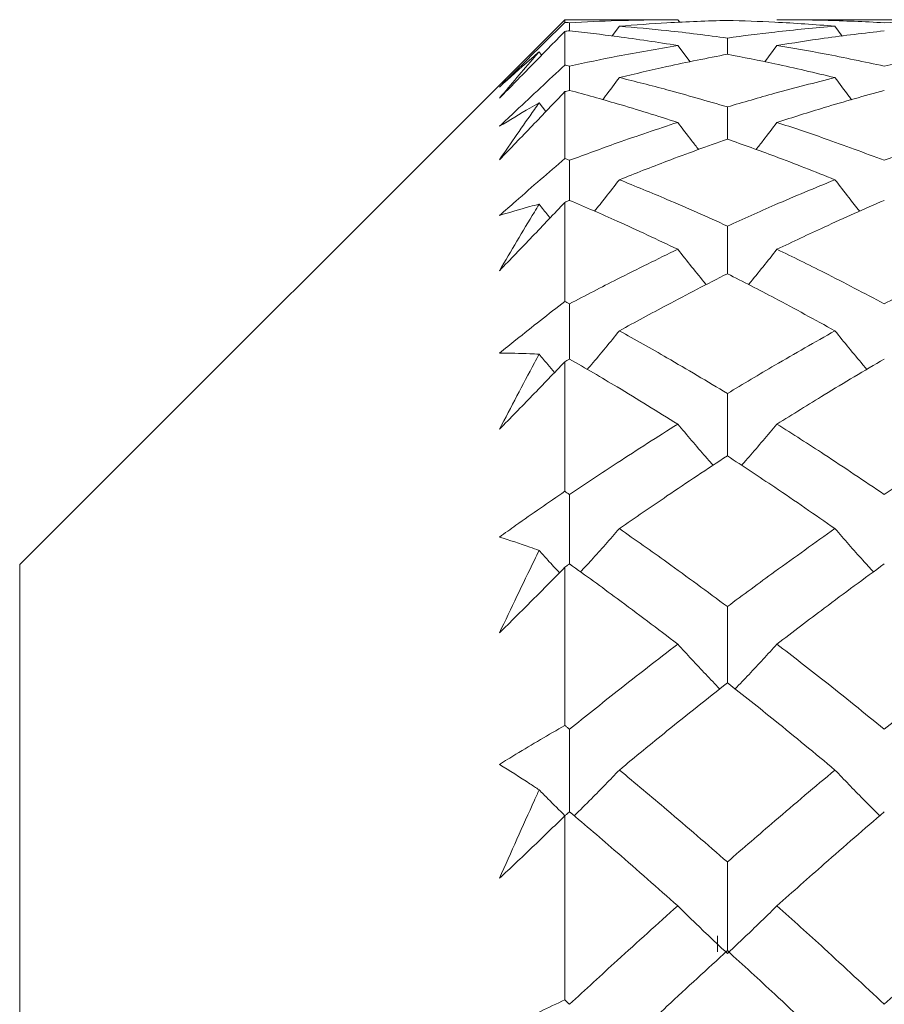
# Model space of a CAD drawing. Header units: inches. Extents: x 0.8 to 21, y 1.2 to 16.5.
# Tile 38 of 88: x 4.02 to 4.218, y 9.154 to 9.38. Entities that reach past the tile are written whole.
import ezdxf

# ---------------------------------------------------------------- set-up
doc = ezdxf.new("R2010")
doc.units = ezdxf.units.IN
doc.header["$MEASUREMENT"] = 0

msp = doc.modelspace()

# ---------------------------------------------------------------- linework, layer by layer
at = {"color": 7, "linetype": 'Continuous', "lineweight": 15}
for p, q in [((4.14483, 9.38005), (4.01983, 9.25505)), ((4.1707, 9.38005), (4.14483, 9.38005)), ((4.14483, 9.37942), (4.14483, 9.38005)), ((4.14592, 9.37749), (4.14592, 9.37936)), ((4.15733, 9.37857), (4.15566, 9.37632)), ((4.1707, 9.38005), (4.17115, 9.37945)), ((4.24251, 9.38005), (4.19346, 9.38005)), ((4.20676, 9.37857), (4.20844, 9.3763)), ((4.14483, 9.36964), (4.14483, 9.37737)), ((4.18209, 9.37213), (4.18209, 9.37585)), ((4.1707, 9.37414), (4.17352, 9.37038)), ((4.19346, 9.37414), (4.19067, 9.3704)), ((4.13892, 9.37267), (4.1395, 9.37191)), ((4.14592, 9.36384), (4.14592, 9.3694)), ((4.14483, 9.3482), (4.14483, 9.36354)), ((4.13892, 9.36096), (4.14046, 9.35897)), ((4.18209, 9.35265), (4.18209, 9.36004)), ((4.14592, 9.33861), (4.14592, 9.34779)), ((4.14483, 9.31544), (4.14483, 9.33815)), ((4.18209, 9.32178), (4.18209, 9.33271)), ((4.14592, 9.30221), (4.14592, 9.31486)), ((4.14483, 9.27186), (4.14483, 9.30159)), ((4.18209, 9.28), (4.18209, 9.29431)), ((4.14592, 9.25521), (4.14592, 9.27113)), ((4.01983, 8.00505), (4.01983, 9.25505)), ((4.14483, 9.21817), (4.14483, 9.25443)), ((4.18209, 9.22796), (4.18209, 9.24542)), ((4.14592, 9.19835), (4.14592, 9.21729)), ((4.14483, 9.1552), (4.14483, 9.19743)), ((4.18209, 9.1665), (4.18209, 9.18684)), ((4.17983, 9.1699), (4.17983, 9.16625))]:
    msp.add_line(p, q, dxfattribs=at)
for points, knots in [([(4.12983, 9.3646), (4.13109, 9.36584), (4.13422, 9.36895), (4.13923, 9.37389), (4.14296, 9.37757), (4.14483, 9.37942)], [0, 0, 0, 0, 0.249909, 0.624893, 1, 1, 1, 1]), ([(4.14592, 9.37936), (4.14572, 9.37937), (4.14535, 9.37939), (4.14499, 9.37941), (4.14483, 9.37942)], [0, 0, 0, 0, 0.559995, 1, 1, 1, 1]), ([(4.1707, 9.38005), (4.16608, 9.38001), (4.15782, 9.37995), (4.14956, 9.37954), (4.14592, 9.37936)], [0, 0, 0, 0, 0.559794, 1, 1, 1, 1]), ([(4.18209, 9.3799), (4.17747, 9.37975), (4.16923, 9.37947), (4.16097, 9.37884), (4.15733, 9.37857)], [0, 0, 0, 0, 0.559703, 1, 1, 1, 1]), ([(4.18209, 9.37585), (4.17747, 9.37645), (4.16923, 9.37752), (4.16097, 9.37825), (4.15733, 9.37857)], [0, 0, 0, 0, 0.5597029, 1, 1, 1, 1]), ([(4.20676, 9.37857), (4.20216, 9.37891), (4.19395, 9.37952), (4.18572, 9.37979), (4.18209, 9.3799)], [0, 0, 0, 0, 0.559504, 1, 1, 1, 1]), ([(4.20676, 9.37857), (4.20216, 9.37816), (4.19395, 9.37742), (4.18572, 9.37633), (4.18209, 9.37585)], [0, 0, 0, 0, 0.559504, 1, 1, 1, 1]), ([(4.21807, 9.37936), (4.21348, 9.37958), (4.20529, 9.37998), (4.19708, 9.38003), (4.19346, 9.38005)], [0, 0, 0, 0, 0.559413, 1, 1, 1, 1]), ([(4.24251, 9.38005), (4.23797, 9.38001), (4.22983, 9.37995), (4.22166, 9.37954), (4.21807, 9.37936)], [0, 0, 0, 0, 0.559215, 1, 1, 1, 1]), ([(4.14483, 9.37737), (4.14234, 9.37482), (4.13861, 9.37099), (4.1336, 9.36587), (4.13109, 9.36331), (4.12983, 9.36203)], [0, 0, 0, 0, 0.49985, 0.749906, 1, 1, 1, 1]), ([(4.14592, 9.37749), (4.14572, 9.37747), (4.14535, 9.37743), (4.14499, 9.37739), (4.14483, 9.37737)], [0, 0, 0, 0, 0.5599954, 1, 1, 1, 1]), ([(4.1707, 9.37414), (4.16608, 9.37485), (4.15782, 9.37614), (4.14956, 9.37708), (4.14592, 9.37749)], [0, 0, 0, 0, 0.559794, 1, 1, 1, 1]), ([(4.21807, 9.37749), (4.21348, 9.37696), (4.20529, 9.376), (4.19708, 9.37471), (4.19346, 9.37414)], [0, 0, 0, 0, 0.559413, 1, 1, 1, 1]), ([(4.1707, 9.37414), (4.16608, 9.37335), (4.15782, 9.37193), (4.14956, 9.37018), (4.14592, 9.3694)], [0, 0, 0, 0, 0.559794, 1, 1, 1, 1]), ([(4.21807, 9.3694), (4.21348, 9.37038), (4.20529, 9.37212), (4.19708, 9.37352), (4.19346, 9.37414)], [0, 0, 0, 0, 0.559413, 1, 1, 1, 1]), ([(4.24251, 9.37414), (4.23797, 9.37335), (4.22983, 9.37193), (4.22166, 9.37018), (4.21807, 9.3694)], [0, 0, 0, 0, 0.559215, 1, 1, 1, 1]), ([(4.13892, 9.37267), (4.13822, 9.37206), (4.13519, 9.36946), (4.13216, 9.36671), (4.12983, 9.3646)], [0, 0, 0, 0, 0.231715, 1, 1, 1, 1]), ([(4.12983, 9.36203), (4.13117, 9.36362), (4.13383, 9.3668), (4.13686, 9.37032), (4.13856, 9.37226), (4.13892, 9.37267)], [0, 0, 0, 0, 0.440572, 0.881144, 1, 1, 1, 1]), ([(4.18209, 9.37213), (4.17747, 9.37122), (4.16923, 9.3696), (4.16097, 9.36763), (4.15733, 9.36677)], [0, 0, 0, 0, 0.559703, 1, 1, 1, 1]), ([(4.20676, 9.36677), (4.20216, 9.36786), (4.19395, 9.36981), (4.18572, 9.37142), (4.18209, 9.37213)], [0, 0, 0, 0, 0.559504, 1, 1, 1, 1]), ([(4.12983, 9.35559), (4.13109, 9.35677), (4.13422, 9.35973), (4.13923, 9.36442), (4.14296, 9.3679), (4.14483, 9.36964)], [0, 0, 0, 0, 0.249909, 0.624893, 1, 1, 1, 1]), ([(4.14592, 9.3694), (4.14572, 9.36945), (4.14535, 9.36953), (4.14499, 9.36961), (4.14483, 9.36964)], [0, 0, 0, 0, 0.5599954, 1, 1, 1, 1]), ([(4.15733, 9.36677), (4.15627, 9.36536), (4.155, 9.36366), (4.1537, 9.36199), (4.15349, 9.36171)], [0, 0, 0, 0, 0.833457, 1, 1, 1, 1]), ([(4.18209, 9.36004), (4.17747, 9.36139), (4.16923, 9.36379), (4.16097, 9.36586), (4.15733, 9.36677)], [0, 0, 0, 0, 0.559703, 1, 1, 1, 1]), ([(4.20676, 9.36677), (4.20216, 9.3656), (4.19395, 9.36352), (4.18572, 9.3611), (4.18209, 9.36004)], [0, 0, 0, 0, 0.559504, 1, 1, 1, 1]), ([(4.20676, 9.36677), (4.20781, 9.36535), (4.20908, 9.36365), (4.21037, 9.36197), (4.21058, 9.36169)], [0, 0, 0, 0, 0.832752, 1, 1, 1, 1]), ([(4.14483, 9.36354), (4.14234, 9.36094), (4.13861, 9.35702), (4.1336, 9.35181), (4.13109, 9.34921), (4.12983, 9.34791)], [0, 0, 0, 0, 0.49985, 0.749906, 1, 1, 1, 1]), ([(4.14592, 9.36384), (4.14572, 9.36378), (4.14535, 9.36369), (4.14499, 9.36359), (4.14483, 9.36354)], [0, 0, 0, 0, 0.559995, 1, 1, 1, 1]), ([(4.1707, 9.35649), (4.16608, 9.35795), (4.15782, 9.36056), (4.14956, 9.36284), (4.14592, 9.36384)], [0, 0, 0, 0, 0.5597943, 1, 1, 1, 1]), ([(4.21807, 9.36384), (4.21348, 9.36256), (4.20529, 9.36027), (4.19708, 9.35764), (4.19346, 9.35649)], [0, 0, 0, 0, 0.559413, 1, 1, 1, 1]), ([(4.13892, 9.36096), (4.13822, 9.36056), (4.13519, 9.35886), (4.13216, 9.35701), (4.12983, 9.35559)], [0, 0, 0, 0, 0.231715, 1, 1, 1, 1]), ([(4.12983, 9.34791), (4.13117, 9.34985), (4.13383, 9.35374), (4.13686, 9.35806), (4.13856, 9.36045), (4.13892, 9.36096)], [0, 0, 0, 0, 0.440572, 0.881144, 1, 1, 1, 1]), ([(4.1707, 9.35649), (4.16608, 9.35495), (4.15782, 9.35222), (4.14956, 9.34914), (4.14592, 9.34779)], [0, 0, 0, 0, 0.559794, 1, 1, 1, 1]), ([(4.1707, 9.35649), (4.17176, 9.3551), (4.17336, 9.35301), (4.17497, 9.35094), (4.17551, 9.35025)], [0, 0, 0, 0, 0.666413, 1, 1, 1, 1]), ([(4.19346, 9.35649), (4.1924, 9.3551), (4.19082, 9.35301), (4.18921, 9.35095), (4.18867, 9.35027)], [0, 0, 0, 0, 0.668664, 1, 1, 1, 1]), ([(4.21807, 9.34779), (4.21348, 9.3495), (4.20529, 9.35257), (4.19708, 9.35529), (4.19346, 9.35649)], [0, 0, 0, 0, 0.559413, 1, 1, 1, 1]), ([(4.24251, 9.35649), (4.23797, 9.35495), (4.22983, 9.35221), (4.22166, 9.34915), (4.21807, 9.34779)], [0, 0, 0, 0, 0.559215, 1, 1, 1, 1]), ([(4.18209, 9.35265), (4.17747, 9.351), (4.16923, 9.34806), (4.16097, 9.34478), (4.15733, 9.34334)], [0, 0, 0, 0, 0.559703, 1, 1, 1, 1]), ([(4.20676, 9.34334), (4.20216, 9.34517), (4.19395, 9.34843), (4.18572, 9.35136), (4.18209, 9.35265)], [0, 0, 0, 0, 0.559504, 1, 1, 1, 1]), ([(4.12983, 9.33514), (4.13109, 9.33624), (4.13422, 9.339), (4.13923, 9.34337), (4.14296, 9.34659), (4.14483, 9.3482)], [0, 0, 0, 0, 0.249909, 0.624893, 1, 1, 1, 1]), ([(4.14592, 9.34779), (4.14572, 9.34787), (4.14535, 9.34801), (4.14499, 9.34814), (4.14483, 9.3482)], [0, 0, 0, 0, 0.559995, 1, 1, 1, 1]), ([(4.15733, 9.34334), (4.15627, 9.34198), (4.15438, 9.33956), (4.15247, 9.33716), (4.15163, 9.33611)], [0, 0, 0, 0, 0.563261, 1, 1, 1, 1]), ([(4.18209, 9.33271), (4.17747, 9.33479), (4.16923, 9.33849), (4.16097, 9.34186), (4.15733, 9.34334)], [0, 0, 0, 0, 0.559703, 1, 1, 1, 1]), ([(4.20676, 9.34334), (4.20216, 9.34145), (4.19395, 9.33806), (4.18572, 9.33435), (4.18209, 9.33271)], [0, 0, 0, 0, 0.559504, 1, 1, 1, 1]), ([(4.20676, 9.34334), (4.20781, 9.34197), (4.20969, 9.33955), (4.21159, 9.33715), (4.21242, 9.3361)], [0, 0, 0, 0, 0.5640682, 1, 1, 1, 1]), ([(4.14483, 9.33815), (4.14234, 9.33553), (4.13861, 9.33159), (4.1336, 9.32637), (4.13109, 9.32377), (4.12983, 9.32247)], [0, 0, 0, 0, 0.4998502, 0.7499064, 1, 1, 1, 1]), ([(4.13892, 9.33772), (4.13822, 9.33754), (4.13519, 9.33677), (4.13216, 9.33585), (4.12983, 9.33514)], [0, 0, 0, 0, 0.231715, 1, 1, 1, 1]), ([(4.12983, 9.32247), (4.13117, 9.32473), (4.13383, 9.32926), (4.13686, 9.33432), (4.13856, 9.33712), (4.13892, 9.33772)], [0, 0, 0, 0, 0.4405721, 0.8811443, 1, 1, 1, 1]), ([(4.13892, 9.33772), (4.13959, 9.33688), (4.14042, 9.33583), (4.14127, 9.33479), (4.14144, 9.33458)], [0, 0, 0, 0, 0.80127, 1, 1, 1, 1]), ([(4.14592, 9.33861), (4.14572, 9.33853), (4.14535, 9.33837), (4.14499, 9.33822), (4.14483, 9.33815)], [0, 0, 0, 0, 0.559995, 1, 1, 1, 1]), ([(4.1707, 9.32738), (4.16608, 9.32957), (4.15782, 9.33347), (4.14956, 9.33704), (4.14592, 9.33861)], [0, 0, 0, 0, 0.559794, 1, 1, 1, 1]), ([(4.21807, 9.33861), (4.21348, 9.3366), (4.20529, 9.33301), (4.19708, 9.3291), (4.19346, 9.32738)], [0, 0, 0, 0, 0.559413, 1, 1, 1, 1]), ([(4.1707, 9.32738), (4.16608, 9.32513), (4.15782, 9.32111), (4.14956, 9.31677), (4.14592, 9.31486)], [0, 0, 0, 0, 0.559794, 1, 1, 1, 1]), ([(4.1707, 9.32738), (4.17177, 9.32605), (4.17389, 9.32338), (4.17608, 9.32068), (4.17721, 9.31932), (4.17725, 9.31927)], [0, 0, 0, 0, 0.490779, 0.981559, 1, 1, 1, 1]), ([(4.19346, 9.32738), (4.1924, 9.32605), (4.19027, 9.32338), (4.1881, 9.32068), (4.18697, 9.31932), (4.18694, 9.31928)], [0, 0, 0, 0, 0.491732, 0.983464, 1, 1, 1, 1]), ([(4.21807, 9.31486), (4.21348, 9.31728), (4.20529, 9.32161), (4.19708, 9.32562), (4.19346, 9.32738)], [0, 0, 0, 0, 0.559413, 1, 1, 1, 1]), ([(4.24251, 9.32738), (4.23797, 9.32513), (4.22983, 9.32111), (4.22166, 9.31677), (4.21807, 9.31486)], [0, 0, 0, 0, 0.559215, 1, 1, 1, 1]), ([(4.18209, 9.32178), (4.17747, 9.31942), (4.16923, 9.3152), (4.16097, 9.31067), (4.15733, 9.30867)], [0, 0, 0, 0, 0.559703, 1, 1, 1, 1]), ([(4.20676, 9.30867), (4.20216, 9.3112), (4.19395, 9.31573), (4.18572, 9.31993), (4.18209, 9.32178)], [0, 0, 0, 0, 0.559504, 1, 1, 1, 1]), ([(4.12983, 9.30357), (4.13109, 9.30458), (4.13422, 9.3071), (4.13923, 9.31107), (4.14296, 9.31398), (4.14483, 9.31544)], [0, 0, 0, 0, 0.249909, 0.624893, 1, 1, 1, 1]), ([(4.14592, 9.31486), (4.14572, 9.31497), (4.14535, 9.31516), (4.14499, 9.31535), (4.14483, 9.31544)], [0, 0, 0, 0, 0.5599954, 1, 1, 1, 1]), ([(4.15733, 9.30867), (4.15627, 9.30737), (4.15414, 9.30478), (4.15169, 9.30183), (4.15028, 9.30019), (4.14997, 9.29983)], [0, 0, 0, 0, 0.437634, 0.875267, 1, 1, 1, 1]), ([(4.18209, 9.29431), (4.17747, 9.29707), (4.16923, 9.30201), (4.16097, 9.30663), (4.15733, 9.30867)], [0, 0, 0, 0, 0.559703, 1, 1, 1, 1]), ([(4.20676, 9.30867), (4.20216, 9.30607), (4.19395, 9.30143), (4.18572, 9.29649), (4.18209, 9.29431)], [0, 0, 0, 0, 0.559504, 1, 1, 1, 1]), ([(4.20676, 9.30867), (4.20781, 9.30737), (4.20993, 9.30477), (4.21237, 9.30182), (4.21376, 9.30018), (4.21406, 9.29982)], [0, 0, 0, 0, 0.438698, 0.877396, 1, 1, 1, 1]), ([(4.13892, 9.30332), (4.13822, 9.30336), (4.13519, 9.30353), (4.13216, 9.30355), (4.12983, 9.30357)], [0, 0, 0, 0, 0.2317154, 1, 1, 1, 1]), ([(4.12983, 9.28611), (4.13117, 9.28866), (4.13383, 9.29376), (4.13686, 9.29947), (4.13856, 9.30265), (4.13892, 9.30332)], [0, 0, 0, 0, 0.440572, 0.881144, 1, 1, 1, 1]), ([(4.13892, 9.30332), (4.13959, 9.30252), (4.14076, 9.30112), (4.14196, 9.29973), (4.14247, 9.29913)], [0, 0, 0, 0, 0.569884, 1, 1, 1, 1]), ([(4.14483, 9.30159), (4.14234, 9.29899), (4.13861, 9.29509), (4.1336, 9.28995), (4.13109, 9.28739), (4.12983, 9.28611)], [0, 0, 0, 0, 0.49985, 0.749906, 1, 1, 1, 1]), ([(4.14592, 9.30221), (4.14572, 9.3021), (4.14535, 9.30189), (4.14499, 9.30168), (4.14483, 9.30159)], [0, 0, 0, 0, 0.559995, 1, 1, 1, 1]), ([(4.1707, 9.28728), (4.16608, 9.29015), (4.15782, 9.29528), (4.14956, 9.30009), (4.14592, 9.30221)], [0, 0, 0, 0, 0.559794, 1, 1, 1, 1]), ([(4.21807, 9.30221), (4.21348, 9.29951), (4.20529, 9.29468), (4.19708, 9.28954), (4.19346, 9.28728)], [0, 0, 0, 0, 0.559413, 1, 1, 1, 1]), ([(4.1707, 9.28728), (4.16608, 9.28435), (4.15782, 9.27911), (4.14956, 9.27357), (4.14592, 9.27113)], [0, 0, 0, 0, 0.559794, 1, 1, 1, 1]), ([(4.1707, 9.28728), (4.17177, 9.28602), (4.17389, 9.28351), (4.1766, 9.28036), (4.17826, 9.27848), (4.17883, 9.27783)], [0, 0, 0, 0, 0.396492, 0.792985, 1, 1, 1, 1]), ([(4.19346, 9.28728), (4.1924, 9.28602), (4.19028, 9.28351), (4.18757, 9.28036), (4.18592, 9.27848), (4.18535, 9.27784)], [0, 0, 0, 0, 0.3969829, 0.7939659, 1, 1, 1, 1]), ([(4.21807, 9.27113), (4.21348, 9.27422), (4.20529, 9.27976), (4.19708, 9.28498), (4.19346, 9.28728)], [0, 0, 0, 0, 0.559413, 1, 1, 1, 1]), ([(4.24251, 9.28728), (4.23797, 9.28435), (4.22983, 9.2791), (4.22166, 9.27357), (4.21807, 9.27113)], [0, 0, 0, 0, 0.559215, 1, 1, 1, 1]), ([(4.18209, 9.28), (4.17747, 9.27696), (4.16923, 9.27153), (4.16097, 9.26581), (4.15733, 9.2633)], [0, 0, 0, 0, 0.559703, 1, 1, 1, 1]), ([(4.20676, 9.2633), (4.20216, 9.26649), (4.19395, 9.2722), (4.18572, 9.27761), (4.18209, 9.28)], [0, 0, 0, 0, 0.559504, 1, 1, 1, 1]), ([(4.12983, 9.26137), (4.13109, 9.26227), (4.13422, 9.26452), (4.13923, 9.26803), (4.14296, 9.27058), (4.14483, 9.27186)], [0, 0, 0, 0, 0.249909, 0.624893, 1, 1, 1, 1]), ([(4.14592, 9.27113), (4.14572, 9.27127), (4.14535, 9.27151), (4.14499, 9.27176), (4.14483, 9.27186)], [0, 0, 0, 0, 0.559995, 1, 1, 1, 1]), ([(4.15733, 9.2633), (4.15627, 9.26209), (4.15414, 9.25967), (4.15118, 9.25636), (4.14926, 9.25427), (4.14844, 9.25338)], [0, 0, 0, 0, 0.363336, 0.726672, 1, 1, 1, 1]), ([(4.18209, 9.24542), (4.17747, 9.24884), (4.16923, 9.25494), (4.16097, 9.26074), (4.15733, 9.2633)], [0, 0, 0, 0, 0.559703, 1, 1, 1, 1]), ([(4.20676, 9.2633), (4.20216, 9.26004), (4.19395, 9.25422), (4.18572, 9.24811), (4.18209, 9.24542)], [0, 0, 0, 0, 0.559504, 1, 1, 1, 1]), ([(4.20676, 9.2633), (4.20781, 9.26208), (4.20993, 9.25966), (4.21287, 9.25635), (4.21477, 9.25426), (4.21558, 9.25337)], [0, 0, 0, 0, 0.364408, 0.728815, 1, 1, 1, 1]), ([(4.13892, 9.2583), (4.13822, 9.25856), (4.13519, 9.25967), (4.13216, 9.26064), (4.12983, 9.26137)], [0, 0, 0, 0, 0.231715, 1, 1, 1, 1]), ([(4.12983, 9.2394), (4.13117, 9.2422), (4.13383, 9.24779), (4.13686, 9.25407), (4.13856, 9.25756), (4.13892, 9.2583)], [0, 0, 0, 0, 0.440572, 0.881144, 1, 1, 1, 1]), ([(4.13892, 9.2583), (4.13959, 9.25756), (4.14113, 9.25584), (4.1427, 9.25414), (4.14359, 9.25317)], [0, 0, 0, 0, 0.433991, 1, 1, 1, 1]), ([(4.14483, 9.25443), (4.14234, 9.2519), (4.13861, 9.24811), (4.1336, 9.24312), (4.13109, 9.24064), (4.12983, 9.2394)], [0, 0, 0, 0, 0.49985, 0.749906, 1, 1, 1, 1]), ([(4.14592, 9.25521), (4.14572, 9.25507), (4.14535, 9.25481), (4.14499, 9.25455), (4.14483, 9.25443)], [0, 0, 0, 0, 0.559995, 1, 1, 1, 1]), ([(4.1707, 9.23681), (4.16608, 9.24032), (4.15782, 9.2466), (4.14956, 9.25258), (4.14592, 9.25521)], [0, 0, 0, 0, 0.559794, 1, 1, 1, 1]), ([(4.21807, 9.25521), (4.21348, 9.25186), (4.20529, 9.24585), (4.19708, 9.23958), (4.19346, 9.23681)], [0, 0, 0, 0, 0.559413, 1, 1, 1, 1]), ([(4.1707, 9.23681), (4.16608, 9.23324), (4.15782, 9.22687), (4.14956, 9.22022), (4.14592, 9.21729)], [0, 0, 0, 0, 0.559794, 1, 1, 1, 1]), ([(4.1707, 9.23681), (4.17177, 9.23565), (4.17389, 9.23333), (4.17709, 9.22991), (4.17925, 9.22765), (4.18031, 9.22654)], [0, 0, 0, 0, 0.3362568, 0.6725136, 1, 1, 1, 1]), ([(4.19346, 9.23681), (4.1924, 9.23565), (4.19028, 9.23333), (4.18709, 9.2299), (4.18493, 9.22765), (4.18387, 9.22654)], [0, 0, 0, 0, 0.336547, 0.673094, 1, 1, 1, 1]), ([(4.21807, 9.21729), (4.21348, 9.22101), (4.20529, 9.22765), (4.19708, 9.23401), (4.19346, 9.23681)], [0, 0, 0, 0, 0.559413, 1, 1, 1, 1]), ([(4.24251, 9.23681), (4.23797, 9.23324), (4.22983, 9.22686), (4.22166, 9.22022), (4.21807, 9.21729)], [0, 0, 0, 0, 0.559215, 1, 1, 1, 1]), ([(4.18209, 9.22796), (4.17747, 9.2243), (4.16923, 9.21775), (4.16097, 9.21094), (4.15733, 9.20793)], [0, 0, 0, 0, 0.559703, 1, 1, 1, 1]), ([(4.20676, 9.20793), (4.20216, 9.21175), (4.19395, 9.21856), (4.18572, 9.22509), (4.18209, 9.22796)], [0, 0, 0, 0, 0.559504, 1, 1, 1, 1]), ([(4.12983, 9.20923), (4.13109, 9.21), (4.13422, 9.21193), (4.13923, 9.21493), (4.14296, 9.21709), (4.14483, 9.21817)], [0, 0, 0, 0, 0.249909, 0.624893, 1, 1, 1, 1]), ([(4.14592, 9.21729), (4.14572, 9.21745), (4.14535, 9.21775), (4.14499, 9.21804), (4.14483, 9.21817)], [0, 0, 0, 0, 0.559995, 1, 1, 1, 1]), ([(4.13892, 9.20338), (4.13822, 9.20385), (4.13519, 9.20588), (4.13216, 9.20777), (4.12983, 9.20923)], [0, 0, 0, 0, 0.231715, 1, 1, 1, 1]), ([(4.15733, 9.20793), (4.15627, 9.20683), (4.15414, 9.20462), (4.1507, 9.20112), (4.1483, 9.19874), (4.14699, 9.19744)], [0, 0, 0, 0, 0.312973, 0.625947, 1, 1, 1, 1]), ([(4.18209, 9.18684), (4.17747, 9.19085), (4.16923, 9.19801), (4.16097, 9.2049), (4.15733, 9.20793)], [0, 0, 0, 0, 0.559703, 1, 1, 1, 1]), ([(4.20676, 9.20793), (4.20216, 9.20407), (4.19395, 9.19716), (4.18572, 9.18999), (4.18209, 9.18684)], [0, 0, 0, 0, 0.559504, 1, 1, 1, 1]), ([(4.20676, 9.20793), (4.20781, 9.20683), (4.20993, 9.20461), (4.21334, 9.20111), (4.21572, 9.19873), (4.21701, 9.19744)], [0, 0, 0, 0, 0.313985, 0.627969, 1, 1, 1, 1]), ([(4.12983, 9.18309), (4.13117, 9.18608), (4.13383, 9.19207), (4.13686, 9.19882), (4.13856, 9.20258), (4.13892, 9.20338)], [0, 0, 0, 0, 0.440572, 0.881144, 1, 1, 1, 1]), ([(4.13892, 9.20338), (4.13959, 9.2027), (4.14155, 9.20071), (4.14354, 9.19874), (4.14485, 9.19744)], [0, 0, 0, 0, 0.342148, 1, 1, 1, 1]), ([(4.14483, 9.19743), (4.14234, 9.19501), (4.13861, 9.19138), (4.1336, 9.18662), (4.13109, 9.18426), (4.12983, 9.18309)], [0, 0, 0, 0, 0.49985, 0.749906, 1, 1, 1, 1]), ([(4.14592, 9.19835), (4.14572, 9.19818), (4.14535, 9.19787), (4.14499, 9.19757), (4.14483, 9.19743)], [0, 0, 0, 0, 0.559995, 1, 1, 1, 1]), ([(4.1707, 9.17678), (4.16608, 9.18087), (4.15782, 9.18819), (4.14956, 9.19525), (4.14592, 9.19835)], [0, 0, 0, 0, 0.559794, 1, 1, 1, 1]), ([(4.21807, 9.19835), (4.21348, 9.1944), (4.20529, 9.18732), (4.19708, 9.18), (4.19346, 9.17678)], [0, 0, 0, 0, 0.559413, 1, 1, 1, 1]), ([(4.1707, 9.17678), (4.16608, 9.17263), (4.15782, 9.16521), (4.14956, 9.15756), (4.14592, 9.15419)], [0, 0, 0, 0, 0.5597943, 1, 1, 1, 1]), ([(4.1707, 9.17678), (4.17177, 9.17573), (4.17389, 9.17364), (4.17768, 9.16999), (4.18043, 9.1674), (4.18209, 9.16584)], [0, 0, 0, 0, 0.284297, 0.568594, 1, 1, 1, 1]), ([(4.19346, 9.17678), (4.1924, 9.17573), (4.19028, 9.17364), (4.1865, 9.16999), (4.18375, 9.1674), (4.18209, 9.16584)], [0, 0, 0, 0, 0.284475, 0.568949, 1, 1, 1, 1]), ([(4.21807, 9.15419), (4.21348, 9.15847), (4.20529, 9.16612), (4.19708, 9.17352), (4.19346, 9.17678)], [0, 0, 0, 0, 0.559413, 1, 1, 1, 1]), ([(4.24251, 9.17678), (4.23797, 9.17263), (4.22983, 9.16521), (4.22166, 9.15756), (4.21807, 9.15419)], [0, 0, 0, 0, 0.559215, 1, 1, 1, 1]), ([(4.18209, 9.1665), (4.17747, 9.16227), (4.16923, 9.1547), (4.16097, 9.1469), (4.15733, 9.14346)], [0, 0, 0, 0, 0.559703, 1, 1, 1, 1]), ([(4.20676, 9.14346), (4.20216, 9.14783), (4.19395, 9.15563), (4.18572, 9.16318), (4.18209, 9.1665)], [0, 0, 0, 0, 0.559504, 1, 1, 1, 1]), ([(4.12983, 9.14794), (4.13109, 9.14858), (4.13422, 9.15016), (4.13923, 9.1526), (4.14296, 9.15433), (4.14483, 9.1552)], [0, 0, 0, 0, 0.249909, 0.624893, 1, 1, 1, 1]), ([(4.14592, 9.15419), (4.14572, 9.15438), (4.14535, 9.15471), (4.14499, 9.15505), (4.14483, 9.1552)], [0, 0, 0, 0, 0.559995, 1, 1, 1, 1])]:
    msp.add_open_spline(points, degree=3, knots=knots, dxfattribs=at)

doc.saveas('drawing.dxf')
